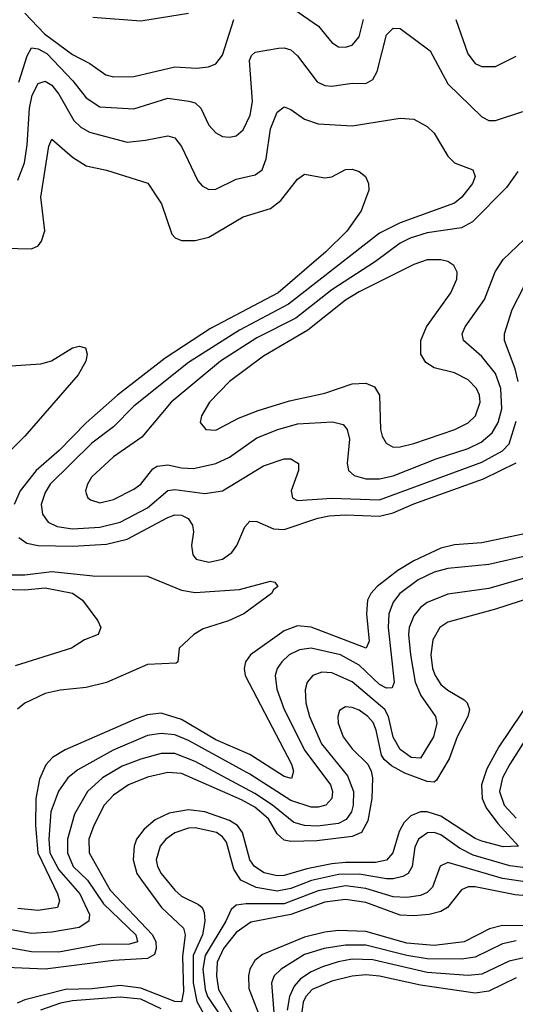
# Model space of a CAD drawing. Header units: inches. Extents: x 501365 to 657855, y 482276 to 547543.
# Tile 39 of 256: x 525935 to 527388, y 501287 to 504169. Entities that reach past the tile are written whole.
import ezdxf

# ---------------------------------------------------------------- set-up
doc = ezdxf.new("R2010")
doc.units = ezdxf.units.IN
doc.header["$MEASUREMENT"] = 0
doc.layers.add('A5520', color=7, linetype='Continuous')

msp = doc.modelspace()

# ---------------------------------------------------------------- linework, layer by layer
at = {"layer": 'A5520', "color": 5}
for points, elevation in [([(526710, 504219.9), (526810.9, 504150), (526850, 504102), (526870, 504090.2), (526890, 504088.7), (526910, 504095), (526930, 504119.1), (526943.3, 504170)], 1880), ([(525950, 504188.3), (526008.1, 504128.1), (526090, 504067.2), (526141.3, 504041.3), (526187.9, 504007.9), (526210, 504001.9), (526270, 504002.9), (526390, 504030.9), (526453.1, 504026.9), (526488.7, 504031.3), (526510, 504039.8), (526530, 504065.5), (526562.9, 504170)], 1880), ([(526150, 504177.1), (526290, 504165.8), (526430, 504188.8)], 1920), ([(527213.3, 504170), (527249, 504069), (527270, 504041.4), (527290, 504032.3), (527330, 504032.4), (527390, 504062.4)], 1880), ([(525933.3, 503986.7), (525956.9, 504063.1), (525970, 504086.9), (525990, 504084.4), (526014.6, 504070), (526091, 503990), (526130, 503940.4), (526170, 503914.6), (526270, 503908.6), (526370, 503939.5), (526431.1, 503931.1), (526450, 503925.5), (526466.2, 503910), (526490, 503860.2), (526510, 503838.4), (526530, 503827.8), (526550, 503825), (526570, 503829.4), (526590, 503846.8), (526610.6, 503890), (526618, 503930), (526609.1, 504050), (526615.2, 504064.8), (526625.4, 504074.6), (526693.8, 504086.2), (526710, 504087), (526730, 504080.6), (526750, 504063.2), (526807.6, 503987.6), (526830, 503976.4), (526850, 503975.1), (526910, 503983.4), (526950, 503982.3), (526970, 503993.7), (526982.8, 504017.2), (527010, 504124.9), (527030, 504144.9), (527050, 504143.6), (527138.5, 504078.5), (527190, 503981.6), (527290, 503884.5), (527310, 503874.3), (527330, 503874.6), (527410, 503900.6)], 1860), ([(525930, 503699.3), (525949.5, 503750), (525957.5, 503802.5), (525964, 503910), (525971.5, 503948.5), (525990, 503982.5), (526010, 503989.6), (526030, 503977.4), (526050, 503951.2), (526094.5, 503874.5), (526114.5, 503854.5), (526139.9, 503839.9), (526250, 503811.1), (526303.8, 503816.2), (526370, 503829.5), (526390, 503823.2), (526410, 503798), (526457.9, 503697.9), (526470, 503682.7), (526490, 503672.3), (526510, 503672.7), (526570, 503702.8), (526625, 503715), (526645.8, 503730), (526657.8, 503762.2), (526670.3, 503849.7), (526690, 503898.7), (526710, 503914), (526730, 503906), (526770, 503877.9), (526810, 503864.5), (526910, 503858.1), (527050, 503880.7), (527090, 503877.7), (527130, 503856.5), (527150, 503836.9), (527190, 503770.2), (527210, 503750.2), (527263, 503730), (527270.2, 503710), (527262.4, 503690), (527231.4, 503650), (527210, 503632.6), (527050, 503574.5), (526990, 503544.6), (526723.4, 503336.6), (526579.5, 503260.5), (526430, 503165.7), (526270, 503038), (526210, 502977.9), (526147, 502930), (526024.9, 502810), (526010, 502785.6), (525998.7, 502750), (526002.1, 502722.1), (526018.7, 502698.7), (526045.5, 502685.6), (526090, 502679.3), (526170, 502683.8), (526230, 502698), (526310, 502740.6), (526370, 502791.4), (526390, 502794.4), (526478, 502782), (526529.9, 502790.1), (526650, 502863.1), (526710, 502883.5), (526730, 502884.2), (526752.6, 502870), (526752.8, 502850), (526730.9, 502790), (526734.7, 502770), (526750, 502761.4), (526850, 502768.7), (526990, 502764.1), (527290, 502874.1), (527350, 502907.6), (527370, 502927.8), (527390, 502993.6)], 1840), ([(525890, 503500.1), (525970, 503498.2), (525990, 503507.3), (525999.4, 503520.6), (526009.3, 503550.8), (525997.4, 503650), (526021.1, 503798.9), (526030, 503819.6), (526090, 503766.8), (526130, 503741.2), (526190, 503728.4), (526311.2, 503691.2), (526351.2, 503630), (526381.3, 503541.3), (526390.7, 503530.7), (526410, 503522.8), (526450, 503522.9), (526490, 503533), (526590, 503591.9), (526670, 503616.7), (526700.4, 503639.6), (526750, 503702.3), (526770, 503717.4), (526830, 503706.5), (526850, 503709), (526890, 503731.2), (526910, 503732), (526930, 503724.6), (526948.5, 503710), (526958, 503690), (526958.9, 503670), (526936.1, 503610), (526893.9, 503550), (526832.9, 503490), (526692.5, 503370), (526494.6, 503265.4), (526361.3, 503178.7), (526222.1, 503070), (526130, 502989.2), (526051.5, 502908.5), (525983.8, 502850), (525937, 502790), (525919.6, 502750)], 1820), ([(527395.1, 503724.9), (527361.6, 503678.4), (527262.6, 503577.4), (527230, 503560.1), (527130, 503544.9), (527079.7, 503530), (527050, 503515.2), (526978.4, 503461.6), (526850, 503378.4), (526744.3, 503295.7), (526630, 503237.8), (526524, 503170), (526378.9, 503050), (526293.1, 502946.9), (526210.2, 502890), (526146.1, 502830), (526133.9, 502810), (526127.8, 502790), (526130, 502782), (526134.7, 502770), (526143.3, 502763.3), (526170, 502755.3), (526210, 502764.7), (526270, 502794.6), (526290, 502810.1), (526325.7, 502854.3), (526338.1, 502861.9), (526370, 502866.2), (526410, 502857.3), (526444.6, 502855.4), (526510, 502869.7), (526550, 502888.8), (526630, 502945.6), (526692, 502970), (526750, 502986), (526851.8, 502991.8), (526883.8, 502983.8), (526894.6, 502970), (526901.6, 502941.6), (526895.4, 502870), (526898.6, 502850), (526915.2, 502835.2), (526950, 502825.5), (526990, 502825.3), (527030, 502834.5), (527155.8, 502884.2), (527250, 502913.9), (527287.5, 502932.5), (527319.9, 502960.1), (527338, 502990), (527348, 503030), (527345.7, 503090), (527330, 503133.2), (527290, 503183.2), (527235.8, 503230), (527231.9, 503250), (527240.5, 503270), (527297.5, 503350), (527329.2, 503430.8), (527352.7, 503467.3), (527414.2, 503525.8)], 1860), ([(527395.8, 503110), (527387.1, 503147.1), (527355.8, 503230), (527355.9, 503250), (527378.8, 503321.2), (527413, 503387)], 1840), ([(525894.9, 503154.9), (525997.7, 503162.3), (526028.9, 503171.1), (526090, 503208.7), (526110, 503214), (526128.3, 503208.3), (526132.9, 503190), (526128.9, 503170), (526107.2, 503130), (525950.5, 502950), (525859.8, 502860.2)], 1780), ([(525933.1, 502653.1), (525956.6, 502636.6), (525990, 502630.4), (526091.5, 502628.5), (526190, 502634.2), (526250, 502648.2), (526370, 502711.7), (526390, 502719.9), (526410, 502719.2), (526429, 502709), (526442.3, 502690), (526444.7, 502670), (526438.6, 502630), (526442.9, 502602.9), (526452.8, 502590), (526490, 502580.9), (526529.8, 502590), (526556.8, 502610), (526572.2, 502630), (526595, 502685), (526610, 502701.8), (526630, 502700.8), (526679, 502679), (526710, 502676.9), (526809.6, 502710.4), (526842.7, 502717.3), (526890, 502719.8), (526990, 502715.8), (527030, 502726.2), (527090, 502752.4), (527294.8, 502825.2), (527390, 502872.3)], 1820), ([(527410, 502663.7), (527290, 502638.1), (527210, 502631.8), (527170, 502622.4), (527090, 502584.9), (527043.2, 502556.8), (526983.3, 502510), (526964.8, 502490), (526955, 502470), (526951.6, 502430), (526959.9, 502350), (526950.4, 502329.6), (526790, 502391.4), (526750, 502395), (526710, 502380.3), (526612, 502310), (526597.6, 502290), (526593.2, 502270), (526595.8, 502250), (526731.6, 501990), (526738.2, 501970), (526731.8, 501948.2), (526710, 501953.9), (526610, 502018.6), (526510, 502061.5), (526410, 502121), (526350, 502139.2), (526310, 502134.4), (526277.2, 502122.8), (526068.4, 502031.6), (526032, 502010), (526011.8, 501988.2), (525993.8, 501946.2), (525982.9, 501890), (525981.5, 501810), (525988.6, 501730), (526045.7, 501610), (526052.5, 501590), (526045.7, 501570), (525990, 501561.8), (525930, 501567.8)], 1820), ([(527430, 502601.9), (527310, 502574.1), (527190, 502562.9), (527150, 502551.8), (527102.7, 502530), (527049.2, 502490), (527030, 502463.9), (527017.2, 502430), (527015.5, 502390), (527032.6, 502230), (527026.8, 502213.2), (527010, 502212.5), (526990, 502223.2), (526930, 502279.7), (526875.4, 502310), (526790, 502329.9), (526755, 502325), (526725, 502310), (526703.8, 502290), (526690.4, 502269.6), (526684.4, 502250), (526688.6, 502210), (526710.1, 502150), (526770.9, 502030), (526846.2, 501930), (526852.2, 501910), (526850.5, 501890), (526832.4, 501870), (526810, 501863.8), (526790, 501864.1), (526730, 501883.7), (526610, 501960.9), (526430, 502059), (526390, 502076), (526350, 502080.1), (526310, 502073.6), (526209.2, 502030.8), (526106.1, 501973.9), (526076.1, 501950), (526049.3, 501910.7), (526026.4, 501850), (526020.3, 501770), (526023.9, 501730), (526050, 501680.8), (526111.8, 501610), (526140.3, 501550), (526138.3, 501530), (526110, 501512.2), (526030, 501498.2), (525970, 501494.3), (525910, 501505.2)], 1840), ([(527515.9, 502564.1), (527310, 502504.4), (527190, 502487.5), (527130, 502463.2), (527110, 502448.3), (527090, 502424.5), (527076.9, 502390), (527075, 502370), (527080.2, 502310), (527094.8, 502230), (527111.2, 502191.2), (527153.9, 502130), (527157.7, 502110), (527148, 502070), (527110, 502007.9), (527082.3, 502010), (527050, 502032.8), (527030, 502068.7), (527015.9, 502130), (527005.5, 502150), (526910, 502231.3), (526850, 502257.3), (526821, 502259), (526794.2, 502250), (526778.1, 502230), (526772, 502208), (526774.3, 502170), (526784.6, 502130), (526820.1, 502050), (526896, 501956), (526913.3, 501910), (526913, 501870), (526907.4, 501850), (526892.2, 501827.8), (526870, 501816.2), (526808.6, 501808.6), (526770, 501810.5), (526738.9, 501818.9), (526676.2, 501870), (526624.6, 501904.6), (526450, 501998.3), (526390, 502021), (526350, 502021.1), (526290, 502004.9), (526236.1, 501983.9), (526177.8, 501950), (526133.8, 501910), (526096, 501844), (526075.1, 501770), (526075.6, 501730), (526092, 501690), (526134.1, 501650), (526180.8, 501580.8), (526275.8, 501490), (526280.7, 501470), (526257.3, 501462.7), (526170, 501462.2), (526050, 501439.9), (525970, 501440.6), (525870, 501457.9)], 1860), ([(525910, 502544.2), (525950, 502544), (526030, 502554), (526150, 502541.5), (526310, 502540.1), (526410, 502499.4), (526450, 502492.1), (526579.1, 502500.9), (526670, 502525.3), (526683, 502523), (526692, 502510), (526679.2, 502500.8), (526673.2, 502490), (526592.6, 502430), (526547.8, 502410), (526473.5, 502386.5), (526446.2, 502370), (526402.8, 502330), (526398.7, 502290), (526394.3, 502285.7), (526310, 502281.8), (526190, 502229.1), (526130, 502214.4), (526053.6, 502206.4), (526010, 502196.9), (525950, 502168.7), (525928.7, 502151.3)], 1780), ([(525850, 502503.3), (525950, 502500.8), (526010, 502505.9), (526090.1, 502490.1), (526119.6, 502470), (526164.6, 502410), (526172.9, 502390), (526165.5, 502370), (526125.7, 502354.3), (526086.8, 502330), (525922, 502278)], 1760), ([(527468.5, 502488.5), (527330, 502443.4), (527190, 502406.1), (527166.5, 502390), (527146.3, 502353.7), (527140.7, 502310), (527145.6, 502270), (527152.5, 502250), (527170, 502223.6), (527190, 502206.3), (527237.9, 502177.9), (527246.8, 502170), (527253.5, 502150), (527248.8, 502130), (527217.5, 502070), (527194.3, 502005.6), (527156.7, 501943.3), (527150, 501937.8), (527130, 501938.8), (527063.6, 501963.6), (527024.7, 501984.7), (527003.4, 502003.4), (526996.1, 502016.1), (526979.8, 502090), (526971.6, 502111.6), (526955.6, 502130), (526930, 502148.1), (526910, 502156.1), (526890, 502158.1), (526873, 502147), (526867.6, 502130), (526868.8, 502110), (526883.1, 502070), (526910, 502034.8), (526955.2, 501990), (526965.8, 501970), (526969.7, 501949.7), (526967.6, 501890), (526956.1, 501823.9), (526936.8, 501790), (526910, 501778.1), (526806, 501766), (526730, 501763.4), (526710, 501767.5), (526690, 501786), (526664.4, 501830), (526624.2, 501864.2), (526585.8, 501885.8), (526410, 501962.5), (526370, 501965.2), (526310, 501952.1), (526254.6, 501930), (526210, 501899.7), (526183, 501870), (526152.3, 501810), (526138.1, 501770), (526138.6, 501730), (526200.8, 501620.8), (526324.3, 501490), (526334, 501470), (526335.4, 501450), (526330, 501433.3), (526310, 501420.9), (526210, 501415.6), (526010, 501389.5), (525850, 501396.5)], 1880), ([(527439.9, 502190), (527339.4, 502040.6), (527304, 501976), (527289.2, 501930), (527291.1, 501890), (527302.6, 501862.6), (527336.8, 501816.8), (527397.4, 501750), (527352, 501748), (527290, 501764.7), (527270, 501772.5), (527170, 501837.8), (527130, 501850.9), (527110, 501850.5), (527081.5, 501838.5), (527061.3, 501818.7), (527047.4, 501792.6), (527029.2, 501730.8), (527010, 501709), (526978.2, 501701.8), (526890, 501702.6), (526850, 501698.1), (526776.7, 501683.3), (526710, 501663.7), (526690, 501662.7), (526652.1, 501672.1), (526623.1, 501690), (526610, 501710), (526588.3, 501790), (526573.7, 501810), (526550, 501824.9), (526478.2, 501850), (526430, 501856.8), (526373.6, 501846.4), (526332.7, 501827.3), (526299.9, 501800.1), (526277.6, 501770), (526270.4, 501749.6), (526268.1, 501710), (526278.9, 501670), (526291.9, 501650), (526350.8, 501570), (526415.1, 501510), (526420.3, 501490), (526412.7, 501427.3), (526415.6, 501324.4), (526410, 501294.1), (526390, 501294.9), (526290, 501334), (526230, 501342.4), (526147.7, 501332.3), (526070, 501330.9), (525950, 501299.8), (525928.1, 501290)], 1920), ([(527417.6, 502062.4), (527371.5, 501990), (527350.3, 501950), (527341.6, 501910), (527354.7, 501870), (527390, 501831.5)], 1940), ([(527410, 501687.5), (527372, 501692), (527263.9, 501723.9), (527224.3, 501744.3), (527170, 501783.3), (527150, 501789.9), (527130.9, 501789.1), (527103.9, 501770), (527093.2, 501746.8), (527085.9, 501690), (527074, 501670), (527058.7, 501661.3), (527030, 501654.2), (527010, 501654.6), (526930, 501667.6), (526870, 501667.1), (526790.2, 501649.8), (526730, 501625.6), (526690, 501618), (526628.6, 501628.6), (526583.5, 501650), (526562.5, 501682.5), (526541.5, 501761.5), (526530, 501777.7), (526511.7, 501790), (526450, 501804), (526430, 501802.5), (526390, 501788.7), (526363.8, 501770), (526347.2, 501750), (526335.6, 501710), (526339.2, 501690), (526349.7, 501670), (526390, 501620.9), (526410, 501604), (526459.4, 501579.4), (526470.1, 501570.1), (526475.9, 501555.9), (526478.1, 501530), (526470.7, 501490.7), (526443.8, 501430), (526444.1, 501350), (526455, 501295), (526512.9, 501190)], 1940), ([(527410, 501646.2), (527350, 501655), (527190, 501701.7), (527168.1, 501691.9), (527145.4, 501630), (527130, 501614.2), (527110, 501605.7), (527070, 501599.9), (527030, 501601.5), (526950, 501626.5), (526890, 501633.6), (526810, 501619), (526710, 501581.2), (526598.8, 501581.2), (526570, 501577), (526555.6, 501564.4), (526539.8, 501530), (526478.6, 501430), (526472.4, 501390), (526478.6, 501330), (526486.2, 501310), (526526.3, 501250)], 1960), ([(527510, 501597.1), (527387.7, 501607.7), (527270, 501630.8), (527250, 501630.9), (527230, 501621.9), (527189, 501570), (527170, 501559.1), (527135.3, 501550), (527090, 501545.6), (527050, 501548.2), (526950, 501584.8), (526890, 501594.3), (526830, 501586.3), (526730, 501550.3), (526612.6, 501527.4), (526570, 501497.5), (526533, 501450), (526514.2, 501410), (526511.8, 501370), (526518, 501330), (526598.8, 501190)], 1980), ([(527450, 501516.9), (527350, 501517.7), (527312.3, 501507.7), (527238.4, 501470), (527150, 501458.8), (527070, 501465.8), (526950, 501500.2), (526870, 501503.5), (526830, 501498.7), (526770, 501483.3), (526647.4, 501432.6), (526624.7, 501415.3), (526610.1, 501390), (526605.7, 501370), (526607.1, 501332.9), (526646.7, 501230)], 2020), ([(527390, 501472.8), (527350, 501463.9), (527270, 501425.1), (527230, 501419.5), (527130, 501420.3), (527070, 501430.3), (526950, 501460.5), (526890, 501460.2), (526828, 501450), (526770, 501433.2), (526701.5, 501390), (526681.1, 501370), (526673, 501350), (526680.7, 501250)], 2040), ([(527430, 501427.4), (527370, 501413.7), (527290, 501375.3), (527250, 501371), (527130, 501380.6), (526970, 501417.1), (526910, 501418.8), (526868.5, 501411.5), (526823.2, 501396.8), (526790, 501382.6), (526758.5, 501361.5), (526739.6, 501340.4), (526725.8, 501310), (526719.4, 501270)], 2060), ([(527390, 501364.6), (527310, 501325.4), (527270, 501319.3), (527110, 501343.2), (526990, 501369.7), (526950, 501372.9), (526910, 501369.9), (526850, 501354.8), (526792.6, 501330), (526774.4, 501310), (526766.4, 501293.6), (526760.2, 501250)], 2080), ([(526350, 501274.3), (526290, 501301.7), (526230, 501307.8), (526090, 501297.1), (526055.3, 501290), (525996.8, 501270)], 1940)]:
    msp.add_lwpolyline(points, dxfattribs=dict(at, elevation=elevation))
at = {"layer": 'A5520', "color": 5, "elevation": 1880}
msp.add_lwpolyline([(527170, 503466.6), (527130, 503466.1), (527090, 503453.1), (526930, 503373), (526890, 503348.6), (526779.4, 503260.6), (526650, 503184.3), (526550, 503109.9), (526491.9, 503050), (526468.4, 503010), (526464.7, 502990), (526480.5, 502970), (526510, 502967.5), (526576.7, 503003.3), (526634.4, 503025.6), (526726.2, 503053.8), (526830, 503076), (526910, 503103), (526950, 503105.3), (526974.9, 503094.9), (526990.1, 503070.1), (526993, 502970), (526997.6, 502950), (527009.2, 502929.2), (527030, 502918.1), (527050, 502918.5), (527090, 502928.8), (527210.8, 502969.2), (527250, 502988.7), (527271.3, 503010), (527285.2, 503050), (527283.2, 503070), (527274.3, 503090), (527250, 503115.5), (527210, 503135.8), (527149.8, 503150), (527125.6, 503165.6), (527111.2, 503190), (527111, 503230), (527127.3, 503270), (527199, 503370), (527216.5, 503410), (527217, 503430), (527207.4, 503450), (527190, 503461.4)], close=True, dxfattribs=at)

doc.saveas('drawing.dxf')
